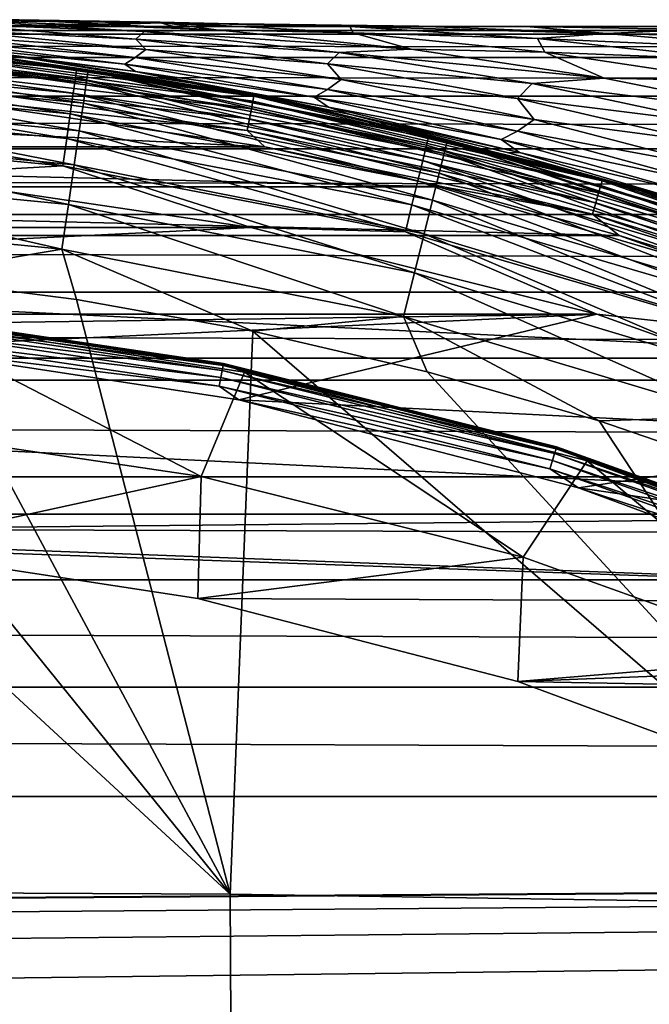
# Model space of a CAD drawing. Header units: millimetres. Extents: x -105 to 105, y -92 to 30.
# Tile 210 of 247: x 2.92 to 6.76, y 10.78 to 16.79. Entities that reach past the tile are written whole.
import ezdxf

# ---------------------------------------------------------------- set-up
doc = ezdxf.new("R2010")
doc.units = ezdxf.units.MM
doc.header["$LTSCALE"] = 59.53398
for name, color, linetype in [('1', 7, 'CONTINUOUS'), ('148', 7, 'CONTINUOUS'), ('27', 7, 'CONTINUOUS'), ('28', 7, 'CONTINUOUS'), ('3', 7, 'CONTINUOUS'), ('30', 7, 'CONTINUOUS'), ('55', 7, 'CONTINUOUS'), ('56', 7, 'CONTINUOUS'), ('65', 7, 'CONTINUOUS'), ('66', 7, 'CONTINUOUS'), ('68', 7, 'CONTINUOUS'), ('69', 7, 'CONTINUOUS'), ('71', 7, 'CONTINUOUS'), ('88', 7, 'CONTINUOUS'), ('93', 7, 'CONTINUOUS')]:
    doc.layers.add(name, color=color, linetype=linetype)

msp = doc.modelspace()

# ---------------------------------------------------------------- linework, layer by layer
at = {"layer": '1', "color": 7, "linetype": 'CONTINUOUS'}
for points in [[(2.024, 14.3003, 47.9938), (4.0286, 14.003, 47.9938), (2.1576, 14.9676, 46.9009), (2.024, 14.3003, 47.9938)], [(2.1576, 14.9676, 46.9009), (4.0286, 14.003, 47.9938), (4.2931, 14.6405, 46.9009), (2.1576, 14.9676, 46.9009)], [(4.0286, 14.003, 47.9938), (5.9943, 13.5106, 47.9938), (4.2931, 14.6405, 46.9009), (4.0286, 14.003, 47.9938)], [(4.2931, 14.6405, 46.9009), (5.9943, 13.5106, 47.9938), (6.3845, 14.099, 46.9009), (4.2931, 14.6405, 46.9009)], [(4.0286, 14.003, 47.9938), (2.024, 14.3003, 47.9938), (2.0149, 13.5644, 49.05), (4.0286, 14.003, 47.9938)], [(5.9943, 13.5106, 47.9938), (7.9023, 12.8279, 47.9938), (6.3845, 14.099, 46.9009), (5.9943, 13.5106, 47.9938)], [(6.3845, 14.099, 46.9009), (7.9023, 12.8279, 47.9938), (8.4104, 13.3486, 46.9009), (6.3845, 14.099, 46.9009)], [(4.0092, 13.2589, 49.05), (4.0286, 14.003, 47.9938), (2.0149, 13.5644, 49.05), (4.0092, 13.2589, 49.05)], [(5.9943, 13.5106, 47.9938), (4.0286, 14.003, 47.9938), (4.0092, 13.2589, 49.05), (5.9943, 13.5106, 47.9938)], [(5.9623, 12.7531, 49.05), (5.9943, 13.5106, 47.9938), (4.0092, 13.2589, 49.05), (5.9623, 12.7531, 49.05)], [(7.9023, 12.8279, 47.9938), (5.9943, 13.5106, 47.9938), (5.9623, 12.7531, 49.05), (7.9023, 12.8279, 47.9938)], [(7.8542, 12.0524, 49.05), (7.9023, 12.8279, 47.9938), (5.9623, 12.7531, 49.05), (7.8542, 12.0524, 49.05)]]:
    msp.add_3dface(points, dxfattribs=at)
at = {"layer": '148', "color": 7, "linetype": 'CONTINUOUS'}
msp.add_3dface([(48.0078, 16.75), (6.0158, 16.75), (7.0338, 16.7304, 0.8097), (48.0078, 16.75)], dxfattribs=at)
at = {"layer": '27', "color": 7, "linetype": 'CONTINUOUS'}
for points in [[(1.1165, 16.6974, 66.7392), (1.1128, 16.6213, 67.042), (3.3279, 16.4053, 67.042), (1.1165, 16.6974, 66.7392)], [(3.339, 16.4806, 66.7392), (2.1633, 16.648, 66.4284), (1.1165, 16.6974, 66.7392), (3.339, 16.4806, 66.7392)], [(3.339, 16.4806, 66.7392), (1.1165, 16.6974, 66.7392), (3.3279, 16.4053, 67.042), (3.339, 16.4806, 66.7392)], [(4.3075, 16.343, 66.4284), (2.1633, 16.648, 66.4284), (3.339, 16.4806, 66.7392), (4.3075, 16.343, 66.4284)], [(1.1067, 16.4968, 67.3282), (3.3097, 16.2819, 67.3282), (1.1128, 16.6213, 67.042), (1.1067, 16.4968, 67.3282)], [(1.1128, 16.6213, 67.042), (3.3097, 16.2819, 67.3282), (3.3279, 16.4053, 67.042), (1.1128, 16.6213, 67.042)], [(1.0984, 16.327, 67.5901), (3.285, 16.1138, 67.5901), (1.1067, 16.4968, 67.3282), (1.0984, 16.327, 67.5901)], [(1.1067, 16.4968, 67.3282), (3.285, 16.1138, 67.5901), (3.3097, 16.2819, 67.3282), (1.1067, 16.4968, 67.3282)], [(3.339, 16.4806, 66.7392), (3.3279, 16.4053, 67.042), (5.5115, 15.9752, 67.042), (3.339, 16.4806, 66.7392)], [(5.5299, 16.0491, 66.7392), (4.3075, 16.343, 66.4284), (3.339, 16.4806, 66.7392), (5.5299, 16.0491, 66.7392)], [(5.5299, 16.0491, 66.7392), (3.339, 16.4806, 66.7392), (5.5115, 15.9752, 67.042), (5.5299, 16.0491, 66.7392)], [(3.3097, 16.2819, 67.3282), (5.4815, 15.8541, 67.3282), (3.3279, 16.4053, 67.042), (3.3097, 16.2819, 67.3282)], [(3.3279, 16.4053, 67.042), (5.4815, 15.8541, 67.3282), (5.5115, 15.9752, 67.042), (3.3279, 16.4053, 67.042)], [(6.4134, 15.8377, 66.4284), (4.3075, 16.343, 66.4284), (5.5299, 16.0491, 66.7392), (6.4134, 15.8377, 66.4284)], [(1.0882, 16.1168, 67.8206), (3.2544, 15.9055, 67.8206), (1.0984, 16.327, 67.5901), (1.0882, 16.1168, 67.8206)], [(1.0984, 16.327, 67.5901), (3.2544, 15.9055, 67.8206), (3.285, 16.1138, 67.5901), (1.0984, 16.327, 67.5901)], [(3.285, 16.1138, 67.5901), (5.4405, 15.6892, 67.5901), (3.3097, 16.2819, 67.3282), (3.285, 16.1138, 67.5901)], [(3.3097, 16.2819, 67.3282), (5.4405, 15.6892, 67.5901), (5.4815, 15.8541, 67.3282), (3.3097, 16.2819, 67.3282)], [(1.0762, 15.8717, 68.0136), (3.2187, 15.6627, 68.0136), (1.0882, 16.1168, 67.8206), (1.0762, 15.8717, 68.0136)], [(1.0882, 16.1168, 67.8206), (3.2187, 15.6627, 68.0136), (3.2544, 15.9055, 67.8206), (1.0882, 16.1168, 67.8206)], [(3.2544, 15.9055, 67.8206), (5.3898, 15.4849, 67.8206), (3.285, 16.1138, 67.5901), (3.2544, 15.9055, 67.8206)], [(3.285, 16.1138, 67.5901), (5.3898, 15.4849, 67.8206), (5.4405, 15.6892, 67.5901), (3.285, 16.1138, 67.5901)], [(5.5299, 16.0491, 66.7392), (5.5115, 15.9752, 67.042), (7.6431, 15.3351, 67.042), (5.5299, 16.0491, 66.7392)], [(7.6686, 15.4069, 66.7392), (6.4134, 15.8377, 66.4284), (5.5299, 16.0491, 66.7392), (7.6686, 15.4069, 66.7392)], [(7.6686, 15.4069, 66.7392), (5.5299, 16.0491, 66.7392), (7.6431, 15.3351, 67.042), (7.6686, 15.4069, 66.7392)], [(5.4815, 15.8541, 67.3282), (7.6015, 15.2176, 67.3282), (5.5115, 15.9752, 67.042), (5.4815, 15.8541, 67.3282)], [(5.5115, 15.9752, 67.042), (7.6015, 15.2176, 67.3282), (7.6431, 15.3351, 67.042), (5.5115, 15.9752, 67.042)], [(1.063, 15.5983, 68.1638), (3.1789, 15.3919, 68.1638), (1.0762, 15.8717, 68.0136), (1.063, 15.5983, 68.1638)], [(1.0762, 15.8717, 68.0136), (3.1789, 15.3919, 68.1638), (3.2187, 15.6627, 68.0136), (1.0762, 15.8717, 68.0136)], [(3.2187, 15.6627, 68.0136), (5.3308, 15.2467, 68.0136), (3.2544, 15.9055, 67.8206), (3.2187, 15.6627, 68.0136)], [(3.2544, 15.9055, 67.8206), (5.3308, 15.2467, 68.0136), (5.3898, 15.4849, 67.8206), (3.2544, 15.9055, 67.8206)], [(5.4405, 15.6892, 67.5901), (7.5447, 15.0574, 67.5901), (5.4815, 15.8541, 67.3282), (5.4405, 15.6892, 67.5901)], [(5.4815, 15.8541, 67.3282), (7.5447, 15.0574, 67.5901), (7.6015, 15.2176, 67.3282), (5.4815, 15.8541, 67.3282)], [(8.4624, 15.1366, 66.4284), (6.4134, 15.8377, 66.4284), (7.6686, 15.4069, 66.7392), (8.4624, 15.1366, 66.4284)], [(5.3898, 15.4849, 67.8206), (7.4744, 14.859, 67.8206), (5.4405, 15.6892, 67.5901), (5.3898, 15.4849, 67.8206)], [(5.4405, 15.6892, 67.5901), (7.4744, 14.859, 67.8206), (7.5447, 15.0574, 67.5901), (5.4405, 15.6892, 67.5901)], [(3.1789, 15.3919, 68.1638), (5.2649, 14.981, 68.1638), (3.2187, 15.6627, 68.0136), (3.1789, 15.3919, 68.1638)], [(3.2187, 15.6627, 68.0136), (5.2649, 14.981, 68.1638), (5.3308, 15.2467, 68.0136), (3.2187, 15.6627, 68.0136)], [(1.063, 15.5983, 68.1638), (2.1813, 15.2211, 68.2663), (3.1789, 15.3919, 68.1638), (1.063, 15.5983, 68.1638)], [(5.3308, 15.2467, 68.0136), (7.3925, 14.6277, 68.0136), (5.3898, 15.4849, 67.8206), (5.3308, 15.2467, 68.0136)], [(5.3898, 15.4849, 67.8206), (7.3925, 14.6277, 68.0136), (7.4744, 14.859, 67.8206), (5.3898, 15.4849, 67.8206)], [(2.1813, 15.2211, 68.2663), (3.267, 15.0829, 68.2663), (3.1789, 15.3919, 68.1638), (2.1813, 15.2211, 68.2663)], [(3.267, 15.0829, 68.2663), (4.3442, 14.8899, 68.2663), (3.1789, 15.3919, 68.1638), (3.267, 15.0829, 68.2663)], [(3.1789, 15.3919, 68.1638), (4.3442, 14.8899, 68.2663), (5.2649, 14.981, 68.1638), (3.1789, 15.3919, 68.1638)], [(5.2649, 14.981, 68.1638), (7.3011, 14.3696, 68.1638), (5.3308, 15.2467, 68.0136), (5.2649, 14.981, 68.1638)], [(5.3308, 15.2467, 68.0136), (7.3011, 14.3696, 68.1638), (7.3925, 14.6277, 68.0136), (5.3308, 15.2467, 68.0136)], [(4.3442, 14.8899, 68.2663), (5.4087, 14.6429, 68.2663), (5.2649, 14.981, 68.1638), (4.3442, 14.8899, 68.2663)], [(5.4087, 14.6429, 68.2663), (6.4579, 14.3428, 68.2663), (5.2649, 14.981, 68.1638), (5.4087, 14.6429, 68.2663)], [(5.2649, 14.981, 68.1638), (6.4579, 14.3428, 68.2663), (7.3011, 14.3696, 68.1638), (5.2649, 14.981, 68.1638)], [(6.4579, 14.3428, 68.2663), (7.4898, 13.9903, 68.2664), (7.3011, 14.3696, 68.1638), (6.4579, 14.3428, 68.2663)]]:
    msp.add_3dface(points, dxfattribs=at)
at = {"layer": '28', "color": 7, "linetype": 'CONTINUOUS'}
for points in [[(1.0913, 15.304, 68.2663), (0, 15.3317, 68.2663), (4.2059, 11.4542, 69.0796), (1.0913, 15.304, 68.2663)], [(0, 15.3317, 68.2663), (0, 11.4758, 69.1813), (4.2059, 11.4542, 69.0796), (0, 15.3317, 68.2663)], [(2.1813, 15.2211, 68.2663), (1.0913, 15.304, 68.2663), (4.2059, 11.4542, 69.0796), (2.1813, 15.2211, 68.2663)], [(3.267, 15.0829, 68.2663), (2.1813, 15.2211, 68.2663), (4.2059, 11.4542, 69.0796), (3.267, 15.0829, 68.2663)], [(4.3442, 14.8899, 68.2663), (3.267, 15.0829, 68.2663), (4.2059, 11.4542, 69.0796), (4.3442, 14.8899, 68.2663)], [(4.3442, 14.8899, 68.2663), (4.2059, 11.4542, 69.0796), (8.4015, 11.3893, 68.7749), (4.3442, 14.8899, 68.2663)], [(5.4087, 14.6429, 68.2663), (4.3442, 14.8899, 68.2663), (8.4015, 11.3893, 68.7749), (5.4087, 14.6429, 68.2663)], [(6.4579, 14.3428, 68.2663), (5.4087, 14.6429, 68.2663), (8.4015, 11.3893, 68.7749), (6.4579, 14.3428, 68.2663)], [(7.4898, 13.9903, 68.2664), (6.4579, 14.3428, 68.2663), (8.4015, 11.3893, 68.7749), (7.4898, 13.9903, 68.2664)], [(0, 7.5604, 69.9193), (4.2258, 7.5434, 69.8157), (0, 11.4758, 69.1813), (0, 7.5604, 69.9193)], [(0, 11.4758, 69.1813), (4.2258, 7.5434, 69.8157), (4.2059, 11.4542, 69.0796), (0, 11.4758, 69.1813)], [(4.2059, 11.4542, 69.0796), (4.2258, 7.5434, 69.8157), (8.4015, 11.3893, 68.7749), (4.2059, 11.4542, 69.0796)], [(4.2258, 7.5434, 69.8157), (8.4412, 7.4924, 69.5054), (8.4015, 11.3893, 68.7749), (4.2258, 7.5434, 69.8157)]]:
    msp.add_3dface(points, dxfattribs=at)
at = {"layer": '3', "color": 7, "linetype": 'CONTINUOUS'}
for points in [[(4.1634, 14.6806, 46.7274), (2.0888, 14.9583, 46.6755), (2.0918, 14.9879, 46.7274), (4.1634, 14.6806, 46.7274)], [(4.1659, 14.6935, 46.7857), (2.0918, 14.9879, 46.7274), (2.093, 15.001, 46.7857), (4.1659, 14.6935, 46.7857)], [(4.1634, 14.6806, 46.7274), (2.0918, 14.9879, 46.7274), (4.1659, 14.6935, 46.7857), (4.1634, 14.6806, 46.7274)], [(4.165, 14.6889, 46.8454), (2.093, 15.001, 46.7857), (2.0926, 14.9963, 46.8454), (4.165, 14.6889, 46.8454)], [(2.1576, 14.9676, 46.9009), (4.165, 14.6889, 46.8454), (2.0926, 14.9963, 46.8454), (2.1576, 14.9676, 46.9009)], [(4.1659, 14.6935, 46.7857), (2.093, 15.001, 46.7857), (4.165, 14.6889, 46.8454), (4.1659, 14.6935, 46.7857)], [(2.1576, 14.9676, 46.9009), (4.2931, 14.6405, 46.9009), (4.165, 14.6889, 46.8454), (2.1576, 14.9676, 46.9009)], [(4.149, 14.6084, 46.6348), (2.0793, 14.861, 46.6088), (2.0845, 14.9146, 46.6348), (4.149, 14.6084, 46.6348)], [(4.1575, 14.6514, 46.6755), (2.0845, 14.9146, 46.6348), (2.0888, 14.9583, 46.6755), (4.1575, 14.6514, 46.6755)], [(4.149, 14.6084, 46.6348), (2.0845, 14.9146, 46.6348), (4.1575, 14.6514, 46.6755), (4.149, 14.6084, 46.6348)], [(4.1575, 14.6514, 46.6755), (2.0888, 14.9583, 46.6755), (4.1634, 14.6806, 46.7274), (4.1575, 14.6514, 46.6755)], [(4.1385, 14.5555, 46.6088), (2.1402, 14.7958, 46.6), (2.0793, 14.861, 46.6088), (4.1385, 14.5555, 46.6088)], [(4.1385, 14.5555, 46.6088), (2.0793, 14.861, 46.6088), (4.149, 14.6084, 46.6348), (4.1385, 14.5555, 46.6088)], [(4.2583, 14.4713, 46.6), (2.1402, 14.7958, 46.6), (4.1385, 14.5555, 46.6088), (4.2583, 14.4713, 46.6)], [(6.1949, 14.1718, 46.7274), (4.1575, 14.6514, 46.6755), (4.1634, 14.6806, 46.7274), (6.1949, 14.1718, 46.7274)], [(6.1987, 14.1843, 46.7857), (4.1634, 14.6806, 46.7274), (4.1659, 14.6935, 46.7857), (6.1987, 14.1843, 46.7857)], [(6.1949, 14.1718, 46.7274), (4.1634, 14.6806, 46.7274), (6.1987, 14.1843, 46.7857), (6.1949, 14.1718, 46.7274)], [(6.1973, 14.1798, 46.8454), (4.1659, 14.6935, 46.7857), (4.165, 14.6889, 46.8454), (6.1973, 14.1798, 46.8454)], [(4.2931, 14.6405, 46.9009), (6.1973, 14.1798, 46.8454), (4.165, 14.6889, 46.8454), (4.2931, 14.6405, 46.9009)], [(6.1987, 14.1843, 46.7857), (4.1659, 14.6935, 46.7857), (6.1973, 14.1798, 46.8454), (6.1987, 14.1843, 46.7857)], [(6.1735, 14.1013, 46.6348), (4.1385, 14.5555, 46.6088), (4.149, 14.6084, 46.6348), (6.1735, 14.1013, 46.6348)], [(6.1862, 14.1432, 46.6755), (4.149, 14.6084, 46.6348), (4.1575, 14.6514, 46.6755), (6.1862, 14.1432, 46.6755)], [(6.1735, 14.1013, 46.6348), (4.149, 14.6084, 46.6348), (6.1862, 14.1432, 46.6755), (6.1735, 14.1013, 46.6348)], [(6.1862, 14.1432, 46.6755), (4.1575, 14.6514, 46.6755), (6.1949, 14.1718, 46.7274), (6.1862, 14.1432, 46.6755)], [(4.2931, 14.6405, 46.9009), (6.3845, 14.099, 46.9009), (6.1973, 14.1798, 46.8454), (4.2931, 14.6405, 46.9009)], [(6.1579, 14.0497, 46.6088), (4.2583, 14.4713, 46.6), (4.1385, 14.5555, 46.6088), (6.1579, 14.0497, 46.6088)], [(6.1579, 14.0497, 46.6088), (4.1385, 14.5555, 46.6088), (6.1735, 14.1013, 46.6348), (6.1579, 14.0497, 46.6088)], [(6.3328, 13.9342, 46.6), (4.2583, 14.4713, 46.6), (6.1579, 14.0497, 46.6088), (6.3328, 13.9342, 46.6)], [(8.1718, 13.4784, 46.7857), (6.1949, 14.1718, 46.7274), (6.1987, 14.1843, 46.7857), (8.1718, 13.4784, 46.7857)], [(8.17, 13.474, 46.8454), (6.1987, 14.1843, 46.7857), (6.1973, 14.1798, 46.8454), (8.17, 13.474, 46.8454)], [(6.3845, 14.099, 46.9009), (8.17, 13.474, 46.8454), (6.1973, 14.1798, 46.8454), (6.3845, 14.099, 46.9009)], [(8.1718, 13.4784, 46.7857), (6.1987, 14.1843, 46.7857), (8.17, 13.474, 46.8454), (8.1718, 13.4784, 46.7857)], [(8.1553, 13.4387, 46.6755), (6.1735, 14.1013, 46.6348), (6.1862, 14.1432, 46.6755), (8.1553, 13.4387, 46.6755)], [(8.1667, 13.4662, 46.7274), (6.1862, 14.1432, 46.6755), (6.1949, 14.1718, 46.7274), (8.1667, 13.4662, 46.7274)], [(8.1553, 13.4387, 46.6755), (6.1862, 14.1432, 46.6755), (8.1667, 13.4662, 46.7274), (8.1553, 13.4387, 46.6755)], [(8.1667, 13.4662, 46.7274), (6.1949, 14.1718, 46.7274), (8.1718, 13.4784, 46.7857), (8.1667, 13.4662, 46.7274)], [(8.1386, 13.3982, 46.6348), (6.1579, 14.0497, 46.6088), (6.1735, 14.1013, 46.6348), (8.1386, 13.3982, 46.6348)], [(8.1386, 13.3982, 46.6348), (6.1735, 14.1013, 46.6348), (8.1553, 13.4387, 46.6755), (8.1386, 13.3982, 46.6348)], [(6.3845, 14.099, 46.9009), (8.4104, 13.3486, 46.9009), (8.17, 13.474, 46.8454), (6.3845, 14.099, 46.9009)], [(8.1179, 13.3484, 46.6088), (6.3328, 13.9342, 46.6), (6.1579, 14.0497, 46.6088), (8.1179, 13.3484, 46.6088)], [(8.1179, 13.3484, 46.6088), (6.1579, 14.0497, 46.6088), (8.1386, 13.3982, 46.6348), (8.1179, 13.3484, 46.6088)], [(8.3423, 13.19, 46.6), (6.3328, 13.9342, 46.6), (8.1179, 13.3484, 46.6088), (8.3423, 13.19, 46.6)]]:
    msp.add_3dface(points, dxfattribs=at)
at = {"layer": '30', "color": 7, "linetype": 'CONTINUOUS'}
for points in [[(2.1633, 16.648, 66.4284), (4.3075, 16.343, 66.4284), (2.2544, 16.6392, 49.35), (2.1633, 16.648, 66.4284)], [(2.2544, 16.6392, 49.35), (4.3075, 16.343, 66.4284), (4.4871, 16.3081, 49.35), (2.2544, 16.6392, 49.35)], [(4.3075, 16.343, 66.4284), (6.4134, 15.8377, 66.4284), (4.4871, 16.3081, 49.35), (4.3075, 16.343, 66.4284)], [(4.4871, 16.3081, 49.35), (6.4134, 15.8377, 66.4284), (6.6765, 15.7596, 49.35), (4.4871, 16.3081, 49.35)], [(6.4134, 15.8377, 66.4284), (8.4624, 15.1366, 66.4284), (6.6765, 15.7596, 49.35), (6.4134, 15.8377, 66.4284)], [(6.6765, 15.7596, 49.35), (8.4624, 15.1366, 66.4284), (8.8017, 14.9992, 49.35), (6.6765, 15.7596, 49.35)]]:
    msp.add_3dface(points, dxfattribs=at)
at = {"layer": '55', "color": 7, "linetype": 'CONTINUOUS'}
for points in [[(-2.2144, 16.3417, 49.05), (4.4172, 16.0161, 49.05), (-4.4172, 16.0161, 49.05), (-2.2144, 16.3417, 49.05)], [(2.2144, 16.3417, 49.05), (4.4172, 16.0161, 49.05), (-2.2144, 16.3417, 49.05), (2.2144, 16.3417, 49.05)], [(-4.4172, 16.0161, 49.05), (5.5054, 15.7723, 49.05), (-5.5054, 15.7723, 49.05), (-4.4172, 16.0161, 49.05)], [(4.4172, 16.0161, 49.05), (5.5054, 15.7723, 49.05), (-4.4172, 16.0161, 49.05), (4.4172, 16.0161, 49.05)], [(-5.5054, 15.7723, 49.05), (6.5803, 15.4753, 49.05), (-6.5803, 15.4753, 49.05), (-5.5054, 15.7723, 49.05)], [(5.5054, 15.7723, 49.05), (6.5803, 15.4753, 49.05), (-5.5054, 15.7723, 49.05), (5.5054, 15.7723, 49.05)], [(-6.5803, 15.4753, 49.05), (8.6783, 14.7256, 49.05), (-8.6783, 14.7256, 49.05), (-6.5803, 15.4753, 49.05)], [(6.5803, 15.4753, 49.05), (8.6783, 14.7256, 49.05), (-6.5803, 15.4753, 49.05), (6.5803, 15.4753, 49.05)], [(-8.6783, 14.7256, 49.05), (10.6928, 13.7738, 49.05), (-10.6928, 13.7738, 49.05), (-8.6783, 14.7256, 49.05)], [(8.6783, 14.7256, 49.05), (10.6928, 13.7738, 49.05), (-8.6783, 14.7256, 49.05), (8.6783, 14.7256, 49.05)], [(10.6928, 13.7738, 49.05), (0, 13.6665, 49.05), (-10.6928, 13.7738, 49.05), (10.6928, 13.7738, 49.05)], [(11.6629, 13.2247, 49.05), (0, 13.6665, 49.05), (10.6928, 13.7738, 49.05), (11.6629, 13.2247, 49.05)], [(2.0149, 13.5644, 49.05), (0, 13.6665, 49.05), (11.6629, 13.2247, 49.05), (2.0149, 13.5644, 49.05)], [(4.0092, 13.2589, 49.05), (2.0149, 13.5644, 49.05), (11.6629, 13.2247, 49.05), (4.0092, 13.2589, 49.05)], [(5.9623, 12.7531, 49.05), (4.0092, 13.2589, 49.05), (11.6629, 13.2247, 49.05), (5.9623, 12.7531, 49.05)], [(12.6049, 12.6287, 49.05), (5.9623, 12.7531, 49.05), (11.6629, 13.2247, 49.05), (12.6049, 12.6287, 49.05)], [(7.8542, 12.0524, 49.05), (5.9623, 12.7531, 49.05), (12.6049, 12.6287, 49.05), (7.8542, 12.0524, 49.05)]]:
    msp.add_3dface(points, dxfattribs=at)
at = {"layer": '56', "color": 7, "linetype": 'CONTINUOUS'}
for points in [[(4.3452, 16.2949, 49.1999), (2.1779, 16.5583, 49.1378), (2.1825, 16.6058, 49.1999), (4.3452, 16.2949, 49.1999)], [(4.3508, 16.3243, 49.2724), (2.1825, 16.6058, 49.1999), (2.1853, 16.6357, 49.2724), (4.3508, 16.3243, 49.2724)], [(4.3452, 16.2949, 49.1999), (2.1825, 16.6058, 49.1999), (4.3508, 16.3243, 49.2724), (4.3452, 16.2949, 49.1999)], [(2.2544, 16.6392, 49.35), (4.3508, 16.3243, 49.2724), (2.1853, 16.6357, 49.2724), (2.2544, 16.6392, 49.35)], [(2.2544, 16.6392, 49.35), (4.4871, 16.3081, 49.35), (4.3508, 16.3243, 49.2724), (2.2544, 16.6392, 49.35)], [(4.3361, 16.248, 49.1378), (2.172, 16.4963, 49.0901), (2.1779, 16.5583, 49.1378), (4.3361, 16.248, 49.1378)], [(4.3361, 16.248, 49.1378), (2.1779, 16.5583, 49.1378), (4.3452, 16.2949, 49.1999), (4.3361, 16.248, 49.1378)], [(4.3244, 16.1869, 49.0901), (2.1651, 16.4242, 49.0601), (2.172, 16.4963, 49.0901), (4.3244, 16.1869, 49.0901)], [(4.3244, 16.1869, 49.0901), (2.172, 16.4963, 49.0901), (4.3361, 16.248, 49.1378), (4.3244, 16.1869, 49.0901)], [(4.3106, 16.1157, 49.0601), (2.2144, 16.3417, 49.05), (2.1651, 16.4242, 49.0601), (4.3106, 16.1157, 49.0601)], [(4.3106, 16.1157, 49.0601), (2.1651, 16.4242, 49.0601), (4.3244, 16.1869, 49.0901), (4.3106, 16.1157, 49.0601)], [(4.4172, 16.0161, 49.05), (2.2144, 16.3417, 49.05), (4.3106, 16.1157, 49.0601), (4.4172, 16.0161, 49.05)], [(6.4685, 15.7797, 49.1999), (4.3361, 16.248, 49.1378), (4.3452, 16.2949, 49.1999), (6.4685, 15.7797, 49.1999)], [(6.477, 15.8085, 49.2724), (4.3452, 16.2949, 49.1999), (4.3508, 16.3243, 49.2724), (6.477, 15.8085, 49.2724)], [(6.4685, 15.7797, 49.1999), (4.3452, 16.2949, 49.1999), (6.477, 15.8085, 49.2724), (6.4685, 15.7797, 49.1999)], [(4.4871, 16.3081, 49.35), (6.477, 15.8085, 49.2724), (4.3508, 16.3243, 49.2724), (4.4871, 16.3081, 49.35)], [(4.4871, 16.3081, 49.35), (6.6765, 15.7596, 49.35), (6.477, 15.8085, 49.2724), (4.4871, 16.3081, 49.35)], [(6.4551, 15.7339, 49.1378), (4.3244, 16.1869, 49.0901), (4.3361, 16.248, 49.1378), (6.4551, 15.7339, 49.1378)], [(6.4551, 15.7339, 49.1378), (4.3361, 16.248, 49.1378), (6.4685, 15.7797, 49.1999), (6.4551, 15.7339, 49.1378)], [(6.4375, 15.6742, 49.0901), (4.3106, 16.1157, 49.0601), (4.3244, 16.1869, 49.0901), (6.4375, 15.6742, 49.0901)], [(6.4375, 15.6742, 49.0901), (4.3244, 16.1869, 49.0901), (6.4551, 15.7339, 49.1378), (6.4375, 15.6742, 49.0901)], [(6.4171, 15.6047, 49.0601), (4.4172, 16.0161, 49.05), (4.3106, 16.1157, 49.0601), (6.4171, 15.6047, 49.0601)], [(6.4171, 15.6047, 49.0601), (4.3106, 16.1157, 49.0601), (6.4375, 15.6742, 49.0901), (6.4171, 15.6047, 49.0601)], [(5.5054, 15.7723, 49.05), (4.4172, 16.0161, 49.05), (6.4171, 15.6047, 49.0601), (5.5054, 15.7723, 49.05)], [(8.5444, 15.093, 49.2724), (6.4685, 15.7797, 49.1999), (6.477, 15.8085, 49.2724), (8.5444, 15.093, 49.2724)], [(6.6765, 15.7596, 49.35), (8.5444, 15.093, 49.2724), (6.477, 15.8085, 49.2724), (6.6765, 15.7596, 49.35)], [(6.5803, 15.4753, 49.05), (5.5054, 15.7723, 49.05), (6.4171, 15.6047, 49.0601), (6.5803, 15.4753, 49.05)], [(8.5333, 15.0651, 49.1999), (6.4551, 15.7339, 49.1378), (6.4685, 15.7797, 49.1999), (8.5333, 15.0651, 49.1999)], [(8.5333, 15.0651, 49.1999), (6.4685, 15.7797, 49.1999), (8.5444, 15.093, 49.2724), (8.5333, 15.0651, 49.1999)], [(6.6765, 15.7596, 49.35), (8.8017, 14.9992, 49.35), (8.5444, 15.093, 49.2724), (6.6765, 15.7596, 49.35)], [(8.5155, 15.0208, 49.1378), (6.4375, 15.6742, 49.0901), (6.4551, 15.7339, 49.1378), (8.5155, 15.0208, 49.1378)], [(8.5155, 15.0208, 49.1378), (6.4551, 15.7339, 49.1378), (8.5333, 15.0651, 49.1999), (8.5155, 15.0208, 49.1378)], [(8.4924, 14.963, 49.0901), (6.4171, 15.6047, 49.0601), (6.4375, 15.6742, 49.0901), (8.4924, 14.963, 49.0901)], [(8.4924, 14.963, 49.0901), (6.4375, 15.6742, 49.0901), (8.5155, 15.0208, 49.1378), (8.4924, 14.963, 49.0901)], [(8.4655, 14.8958, 49.0601), (6.5803, 15.4753, 49.05), (6.4171, 15.6047, 49.0601), (8.4655, 14.8958, 49.0601)], [(8.4655, 14.8958, 49.0601), (6.4171, 15.6047, 49.0601), (8.4924, 14.963, 49.0901), (8.4655, 14.8958, 49.0601)], [(8.6783, 14.7256, 49.05), (6.5803, 15.4753, 49.05), (8.4655, 14.8958, 49.0601), (8.6783, 14.7256, 49.05)]]:
    msp.add_3dface(points, dxfattribs=at)
at = {"layer": '65', "color": 7, "linetype": 'CONTINUOUS'}
for points in [[(-90, 12.05, -18.25), (90, 12.05, -18.25), (-75.6338, 10.8816, -18.25), (-90, 12.05, -18.25)], [(-75.6338, 10.8816, -18.25), (90, 12.05, -18.25), (-74.3662, 10.8816, -18.25), (-75.6338, 10.8816, -18.25)], [(-74.3662, 10.8816, -18.25), (90, 12.05, -18.25), (-73.1072, 10.7344, -18.25), (-74.3662, 10.8816, -18.25)], [(-73.1072, 10.7344, -18.25), (90, 12.05, -18.25), (-71.8738, 10.4421, -18.25), (-73.1072, 10.7344, -18.25)], [(-71.8738, 10.4421, -18.25), (90, 12.05, -18.25), (-70.6827, 10.0086, -18.25), (-71.8738, 10.4421, -18.25)], [(-70.6827, 10.0086, -18.25), (90, 12.05, -18.25), (-69.55, 9.4397, -18.25), (-70.6827, 10.0086, -18.25)], [(-69.55, 9.4397, -18.25), (90, 12.05, -18.25), (-68.491, 8.7431, -18.25), (-69.55, 9.4397, -18.25)], [(-68.491, 8.7431, -18.25), (90, 12.05, -18.25), (-67.52, 7.9284, -18.25), (-68.491, 8.7431, -18.25)], [(-67.52, 7.9284, -18.25), (90, 12.05, -18.25), (-66.6501, 7.0064, -18.25), (-67.52, 7.9284, -18.25)], [(-66.6501, 7.0064, -18.25), (90, 12.05, -18.25), (-65.8932, 5.9896, -18.25), (-66.6501, 7.0064, -18.25)], [(-65.8932, 5.9896, -18.25), (90, 12.05, -18.25), (-65.2594, 4.8919, -18.25), (-65.8932, 5.9896, -18.25)], [(-65.2594, 4.8919, -18.25), (90, 12.05, -18.25), (-64.7574, 3.728, -18.25), (-65.2594, 4.8919, -18.25)], [(-64.7574, 3.728, -18.25), (90, 12.05, -18.25), (-64.3938, 2.5137, -18.25), (-64.7574, 3.728, -18.25)], [(-64.3938, 2.5137, -18.25), (90, 12.05, -18.25), (-64.1737, 1.2654, -18.25), (-64.3938, 2.5137, -18.25)], [(-64.1737, 1.2654, -18.25), (90, 12.05, -18.25), (74.3662, 10.8816, -18.25), (-64.1737, 1.2654, -18.25)], [(-64.1, 0, -18.25), (-64.1737, 1.2654, -18.25), (74.3662, 10.8816, -18.25), (-64.1, 0, -18.25)], [(73.1072, 10.7344, -18.25), (-64.1, 0, -18.25), (74.3662, 10.8816, -18.25), (73.1072, 10.7344, -18.25)]]:
    msp.add_3dface(points, dxfattribs=at)
at = {"layer": '66', "color": 7, "linetype": 'CONTINUOUS'}
for points in [[(90, 16.75, -13.55), (-90, 16.75, -13.55), (90, 16.75), (90, 16.75, -13.55)], [(90, 16.75), (-90, 16.75, -13.55), (48.0078, 16.75), (90, 16.75)], [(48.0078, 16.75), (-90, 16.75, -13.55), (3.8592, 16.75, -0.4904), (48.0078, 16.75)], [(3.8592, 16.75, -0.4904), (-90, 16.75, -13.55), (3.0951, 16.75, -0.5927), (3.8592, 16.75, -0.4904)], [(3.0951, 16.75, -0.5927), (-90, 16.75, -13.55), (2.6112, 16.75, -0.635), (3.0951, 16.75, -0.5927)], [(4.184, 16.75, -0.435), (48.0078, 16.75), (3.8592, 16.75, -0.4904), (4.184, 16.75, -0.435)], [(4.8132, 16.75, -0.3059), (48.0078, 16.75), (4.184, 16.75, -0.435), (4.8132, 16.75, -0.3059)], [(6.0158, 16.75), (48.0078, 16.75), (4.8132, 16.75, -0.3059), (6.0158, 16.75)]]:
    msp.add_3dface(points, dxfattribs=at)
at = {"layer": '68', "color": 7, "linetype": 'CONTINUOUS'}
for points in [[(1.9764, 16.6649, 7.6062), (2.2544, 16.6392, 45.8), (2.9718, 16.5572, 8.4218), (1.9764, 16.6649, 7.6062)], [(2.2544, 16.6392, 45.8), (4.4871, 16.3081, 45.8), (2.9718, 16.5572, 8.4218), (2.2544, 16.6392, 45.8)], [(2.9718, 16.5572, 8.4218), (4.4871, 16.3081, 45.8), (3.9618, 16.4062, 9.2378), (2.9718, 16.5572, 8.4218)], [(3.9618, 16.4062, 9.2378), (4.4871, 16.3081, 45.8), (4.9412, 16.213, 10.048), (3.9618, 16.4062, 9.2378)], [(4.4871, 16.3081, 45.8), (6.6765, 15.7596, 45.8), (4.9412, 16.213, 10.048), (4.4871, 16.3081, 45.8)], [(4.9412, 16.213, 10.048), (6.6765, 15.7596, 45.8), (5.9059, 15.9788, 10.8475), (4.9412, 16.213, 10.048)], [(5.9059, 15.9788, 10.8475), (6.6765, 15.7596, 45.8), (6.8524, 15.7055, 11.6322), (5.9059, 15.9788, 10.8475)], [(6.6765, 15.7596, 45.8), (8.8017, 14.9992, 45.8), (6.8524, 15.7055, 11.6322), (6.6765, 15.7596, 45.8)]]:
    msp.add_3dface(points, dxfattribs=at)
at = {"layer": '69', "color": 7, "linetype": 'CONTINUOUS'}
for points in [[(2.1762, 15.8431, 46.6), (-4.3313, 15.5234, 46.6), (4.3313, 15.5234, 46.6), (2.1762, 15.8431, 46.6)], [(-4.3313, 15.5234, 46.6), (-6.4448, 14.9939, 46.6), (4.3313, 15.5234, 46.6), (-4.3313, 15.5234, 46.6)], [(4.3313, 15.5234, 46.6), (-6.4448, 14.9939, 46.6), (6.4448, 14.9939, 46.6), (4.3313, 15.5234, 46.6)], [(-6.4448, 14.9939, 46.6), (0, 14.9043, 46.6), (6.4448, 14.9939, 46.6), (-6.4448, 14.9939, 46.6)], [(0, 14.9043, 46.6), (2.1402, 14.7958, 46.6), (6.4448, 14.9939, 46.6), (0, 14.9043, 46.6)], [(2.1402, 14.7958, 46.6), (4.2583, 14.4713, 46.6), (6.4448, 14.9939, 46.6), (2.1402, 14.7958, 46.6)], [(6.4448, 14.9939, 46.6), (4.2583, 14.4713, 46.6), (8.4962, 14.2599, 46.6), (6.4448, 14.9939, 46.6)], [(4.2583, 14.4713, 46.6), (6.3328, 13.9342, 46.6), (8.4962, 14.2599, 46.6), (4.2583, 14.4713, 46.6)], [(8.4962, 14.2599, 46.6), (6.3328, 13.9342, 46.6), (10.4658, 13.3282, 46.6), (8.4962, 14.2599, 46.6)], [(6.3328, 13.9342, 46.6), (8.3423, 13.19, 46.6), (10.4658, 13.3282, 46.6), (6.3328, 13.9342, 46.6)]]:
    msp.add_3dface(points, dxfattribs=at)
at = {"layer": '71', "color": 7, "linetype": 'CONTINUOUS'}
for points in [[(1.0906, 16.6447, 46.1473), (3.262, 16.4374, 46.1473), (1.0934, 16.7039, 45.978), (1.0906, 16.6447, 46.1473)], [(2.2544, 16.6392, 45.8), (1.0934, 16.7039, 45.978), (3.2704, 16.496, 45.978), (2.2544, 16.6392, 45.8)], [(1.0934, 16.7039, 45.978), (3.262, 16.4374, 46.1473), (3.2704, 16.496, 45.978), (1.0934, 16.7039, 45.978)], [(1.0861, 16.5494, 46.2991), (3.2484, 16.3429, 46.2991), (1.0906, 16.6447, 46.1473), (1.0861, 16.5494, 46.2991)], [(1.0906, 16.6447, 46.1473), (3.2484, 16.3429, 46.2991), (3.262, 16.4374, 46.1473), (1.0906, 16.6447, 46.1473)], [(4.4871, 16.3081, 45.8), (2.2544, 16.6392, 45.8), (3.2704, 16.496, 45.978), (4.4871, 16.3081, 45.8)], [(1.08, 16.4227, 46.4258), (3.2303, 16.2173, 46.4258), (1.0861, 16.5494, 46.2991), (1.08, 16.4227, 46.4258)], [(1.0861, 16.5494, 46.2991), (3.2303, 16.2173, 46.4258), (3.2484, 16.3429, 46.2991), (1.0861, 16.5494, 46.2991)], [(3.262, 16.4374, 46.1473), (5.4038, 16.0246, 46.1473), (3.2704, 16.496, 45.978), (3.262, 16.4374, 46.1473)], [(4.4871, 16.3081, 45.8), (3.2704, 16.496, 45.978), (5.4177, 16.0822, 45.978), (4.4871, 16.3081, 45.8)], [(3.2704, 16.496, 45.978), (5.4038, 16.0246, 46.1473), (5.4177, 16.0822, 45.978), (3.2704, 16.496, 45.978)], [(1.0728, 16.2709, 46.5211), (3.2087, 16.067, 46.5211), (1.08, 16.4227, 46.4258), (1.0728, 16.2709, 46.5211)], [(1.08, 16.4227, 46.4258), (3.2087, 16.067, 46.5211), (3.2303, 16.2173, 46.4258), (1.08, 16.4227, 46.4258)], [(3.2484, 16.3429, 46.2991), (5.3813, 15.9318, 46.2991), (3.262, 16.4374, 46.1473), (3.2484, 16.3429, 46.2991)], [(3.262, 16.4374, 46.1473), (5.3813, 15.9318, 46.2991), (5.4038, 16.0246, 46.1473), (3.262, 16.4374, 46.1473)], [(3.2303, 16.2173, 46.4258), (5.3513, 15.8085, 46.4258), (3.2484, 16.3429, 46.2991), (3.2303, 16.2173, 46.4258)], [(3.2484, 16.3429, 46.2991), (5.3513, 15.8085, 46.4258), (5.3813, 15.9318, 46.2991), (3.2484, 16.3429, 46.2991)], [(6.6765, 15.7596, 45.8), (4.4871, 16.3081, 45.8), (5.4177, 16.0822, 45.978), (6.6765, 15.7596, 45.8)], [(1.0647, 16.1018, 46.5801), (3.1846, 15.8994, 46.5801), (1.0728, 16.2709, 46.5211), (1.0647, 16.1018, 46.5801)], [(1.0728, 16.2709, 46.5211), (3.1846, 15.8994, 46.5801), (3.2087, 16.067, 46.5211), (1.0728, 16.2709, 46.5211)], [(3.2087, 16.067, 46.5211), (5.3155, 15.6609, 46.5211), (3.2303, 16.2173, 46.4258), (3.2087, 16.067, 46.5211)], [(3.2303, 16.2173, 46.4258), (5.3155, 15.6609, 46.5211), (5.3513, 15.8085, 46.4258), (3.2303, 16.2173, 46.4258)], [(1.0647, 16.1018, 46.5801), (2.1762, 15.8431, 46.6), (3.1846, 15.8994, 46.5801), (1.0647, 16.1018, 46.5801)], [(3.1846, 15.8994, 46.5801), (5.2756, 15.4964, 46.5801), (3.2087, 16.067, 46.5211), (3.1846, 15.8994, 46.5801)], [(3.2087, 16.067, 46.5211), (5.2756, 15.4964, 46.5801), (5.3155, 15.6609, 46.5211), (3.2087, 16.067, 46.5211)], [(5.4038, 16.0246, 46.1473), (7.4966, 15.4101, 46.1473), (5.4177, 16.0822, 45.978), (5.4038, 16.0246, 46.1473)], [(6.6765, 15.7596, 45.8), (5.4177, 16.0822, 45.978), (7.516, 15.4661, 45.978), (6.6765, 15.7596, 45.8)], [(5.4177, 16.0822, 45.978), (7.4966, 15.4101, 46.1473), (7.516, 15.4661, 45.978), (5.4177, 16.0822, 45.978)], [(5.3813, 15.9318, 46.2991), (7.4654, 15.3199, 46.2991), (5.4038, 16.0246, 46.1473), (5.3813, 15.9318, 46.2991)], [(5.4038, 16.0246, 46.1473), (7.4654, 15.3199, 46.2991), (7.4966, 15.4101, 46.1473), (5.4038, 16.0246, 46.1473)], [(5.3513, 15.8085, 46.4258), (7.4239, 15.2, 46.4258), (5.3813, 15.9318, 46.2991), (5.3513, 15.8085, 46.4258)], [(5.3813, 15.9318, 46.2991), (7.4239, 15.2, 46.4258), (7.4654, 15.3199, 46.2991), (5.3813, 15.9318, 46.2991)], [(2.1762, 15.8431, 46.6), (4.3313, 15.5234, 46.6), (3.1846, 15.8994, 46.5801), (2.1762, 15.8431, 46.6)], [(3.1846, 15.8994, 46.5801), (4.3313, 15.5234, 46.6), (5.2756, 15.4964, 46.5801), (3.1846, 15.8994, 46.5801)], [(5.3155, 15.6609, 46.5211), (7.3742, 15.0564, 46.5211), (5.3513, 15.8085, 46.4258), (5.3155, 15.6609, 46.5211)], [(5.3513, 15.8085, 46.4258), (7.3742, 15.0564, 46.5211), (7.4239, 15.2, 46.4258), (5.3513, 15.8085, 46.4258)], [(8.8017, 14.9992, 45.8), (6.6765, 15.7596, 45.8), (7.516, 15.4661, 45.978), (8.8017, 14.9992, 45.8)], [(5.2756, 15.4964, 46.5801), (7.3188, 14.8964, 46.5801), (5.3155, 15.6609, 46.5211), (5.2756, 15.4964, 46.5801)], [(5.3155, 15.6609, 46.5211), (7.3188, 14.8964, 46.5801), (7.3742, 15.0564, 46.5211), (5.3155, 15.6609, 46.5211)], [(4.3313, 15.5234, 46.6), (6.4448, 14.9939, 46.6), (5.2756, 15.4964, 46.5801), (4.3313, 15.5234, 46.6)], [(5.2756, 15.4964, 46.5801), (6.4448, 14.9939, 46.6), (7.3188, 14.8964, 46.5801), (5.2756, 15.4964, 46.5801)], [(6.4448, 14.9939, 46.6), (8.4962, 14.2599, 46.6), (7.3188, 14.8964, 46.5801), (6.4448, 14.9939, 46.6)]]:
    msp.add_3dface(points, dxfattribs=at)
at = {"layer": '88', "color": 7, "linetype": 'CONTINUOUS'}
for points in [[(3.6809, 16.7198, 3.0458), (2.4756, 16.7911, 2.1016), (2.4436, 16.7676, 3.0469), (3.6809, 16.7198, 3.0458)], [(3.6809, 16.7198, 3.0458), (2.4436, 16.7676, 3.0469), (3.6296, 16.6733, 3.9896), (3.6809, 16.7198, 3.0458)], [(2.4436, 16.7676, 3.0469), (2.4825, 16.7298, 4.0573), (3.6296, 16.6733, 3.9896), (2.4436, 16.7676, 3.0469)], [(4.1204, 16.7298, 2.4129), (2.9177, 16.7912, 1.4761), (2.4756, 16.7911, 2.1016), (4.1204, 16.7298, 2.4129)], [(3.6809, 16.7198, 3.0458), (4.1204, 16.7298, 2.4129), (2.4756, 16.7911, 2.1016), (3.6809, 16.7198, 3.0458)], [(3.777, 16.7756, 1.1696), (2.588, 16.7867, 0.2705), (2.9177, 16.7912, 1.4761), (3.777, 16.7756, 1.1696)], [(3.7829, 16.7727, 0.2121), (2.6112, 16.75, -0.635), (2.588, 16.7867, 0.2705), (3.7829, 16.7727, 0.2121)], [(3.777, 16.7756, 1.1696), (3.7829, 16.7727, 0.2121), (2.588, 16.7867, 0.2705), (3.777, 16.7756, 1.1696)], [(3.0951, 16.75, -0.5927), (2.6112, 16.75, -0.635), (3.7829, 16.7727, 0.2121), (3.0951, 16.75, -0.5927)], [(4.1204, 16.7298, 2.4129), (3.777, 16.7756, 1.1696), (2.9177, 16.7912, 1.4761), (4.1204, 16.7298, 2.4129)], [(3.8592, 16.75, -0.4904), (3.0951, 16.75, -0.5927), (3.7829, 16.7727, 0.2121), (3.8592, 16.75, -0.4904)], [(4.9359, 16.7494, 1.0988), (3.7829, 16.7727, 0.2121), (3.777, 16.7756, 1.1696), (4.9359, 16.7494, 1.0988)], [(4.9564, 16.7117, 2.0955), (4.9359, 16.7494, 1.0988), (3.777, 16.7756, 1.1696), (4.9564, 16.7117, 2.0955)], [(4.9564, 16.7117, 2.0955), (3.777, 16.7756, 1.1696), (4.1204, 16.7298, 2.4129), (4.9564, 16.7117, 2.0955)], [(4.184, 16.75, -0.435), (3.8592, 16.75, -0.4904), (3.7829, 16.7727, 0.2121), (4.184, 16.75, -0.435)], [(5.3571, 16.7523, 0.4537), (4.184, 16.75, -0.435), (3.7829, 16.7727, 0.2121), (5.3571, 16.7523, 0.4537)], [(4.9359, 16.7494, 1.0988), (5.3571, 16.7523, 0.4537), (3.7829, 16.7727, 0.2121), (4.9359, 16.7494, 1.0988)], [(2.4825, 16.7298, 4.0573), (2.4378, 16.6942, 5.0066), (3.6905, 16.6084, 5.0273), (2.4825, 16.7298, 4.0573)], [(2.4825, 16.7298, 4.0573), (3.6905, 16.6084, 5.0273), (3.6296, 16.6733, 3.9896), (2.4825, 16.7298, 4.0573)], [(4.8711, 16.5902, 4.0006), (3.6809, 16.7198, 3.0458), (3.6296, 16.6733, 3.9896), (4.8711, 16.5902, 4.0006)], [(5.3098, 16.6114, 3.3648), (4.1204, 16.7298, 2.4129), (3.6809, 16.7198, 3.0458), (5.3098, 16.6114, 3.3648)], [(4.8711, 16.5902, 4.0006), (5.3098, 16.6114, 3.3648), (3.6809, 16.7198, 3.0458), (4.8711, 16.5902, 4.0006)], [(5.3098, 16.6114, 3.3648), (4.9564, 16.7117, 2.0955), (4.1204, 16.7298, 2.4129), (5.3098, 16.6114, 3.3648)], [(4.8132, 16.75, -0.3059), (4.184, 16.75, -0.435), (5.3571, 16.7523, 0.4537), (4.8132, 16.75, -0.3059)], [(6.0158, 16.75), (4.8132, 16.75, -0.3059), (5.3571, 16.7523, 0.4537), (6.0158, 16.75)], [(6.5022, 16.706, 1.3602), (5.3571, 16.7523, 0.4537), (4.9359, 16.7494, 1.0988), (6.5022, 16.706, 1.3602)], [(6.0818, 16.6761, 2.0097), (6.5022, 16.706, 1.3602), (4.9359, 16.7494, 1.0988), (6.0818, 16.6761, 2.0097)], [(6.0818, 16.6761, 2.0097), (4.9359, 16.7494, 1.0988), (4.9564, 16.7117, 2.0955), (6.0818, 16.6761, 2.0097)], [(6.1272, 16.5926, 3.0349), (6.0818, 16.6761, 2.0097), (4.9564, 16.7117, 2.0955), (6.1272, 16.5926, 3.0349)], [(6.1272, 16.5926, 3.0349), (4.9564, 16.7117, 2.0955), (5.3098, 16.6114, 3.3648), (6.1272, 16.5926, 3.0349)], [(6.5022, 16.706, 1.3602), (6.0158, 16.75), (5.3571, 16.7523, 0.4537), (6.5022, 16.706, 1.3602)], [(7.0338, 16.7304, 0.8097), (6.0158, 16.75), (6.5022, 16.706, 1.3602), (7.0338, 16.7304, 0.8097)], [(7.6445, 16.608, 2.2818), (6.5022, 16.706, 1.3602), (6.0818, 16.6761, 2.0097), (7.6445, 16.608, 2.2818)], [(8.0532, 16.6704, 1.6313), (7.0338, 16.7304, 0.8097), (6.5022, 16.706, 1.3602), (8.0532, 16.6704, 1.6313)], [(7.6445, 16.608, 2.2818), (8.0532, 16.6704, 1.6313), (6.5022, 16.706, 1.3602), (7.6445, 16.608, 2.2818)], [(1.9764, 16.6649, 7.6062), (2.9718, 16.5572, 8.4218), (2.4365, 16.6311, 6.9874), (1.9764, 16.6649, 7.6062)], [(2.4378, 16.6942, 5.0066), (2.395, 16.662, 5.961), (3.6262, 16.5597, 5.9677), (2.4378, 16.6942, 5.0066)], [(2.395, 16.662, 5.961), (2.4365, 16.6311, 6.9874), (3.564, 16.5196, 6.9122), (2.395, 16.662, 5.961)], [(2.395, 16.662, 5.961), (3.564, 16.5196, 6.9122), (3.6262, 16.5597, 5.9677), (2.395, 16.662, 5.961)], [(2.4378, 16.6942, 5.0066), (3.6262, 16.5597, 5.9677), (3.6905, 16.6084, 5.0273), (2.4378, 16.6942, 5.0066)], [(4.8711, 16.5902, 4.0006), (3.6296, 16.6733, 3.9896), (4.8011, 16.5209, 4.936), (4.8711, 16.5902, 4.0006)], [(3.6296, 16.6733, 3.9896), (3.6905, 16.6084, 5.0273), (4.8011, 16.5209, 4.936), (3.6296, 16.6733, 3.9896)], [(7.2222, 16.5501, 2.9315), (7.6445, 16.608, 2.2818), (6.0818, 16.6761, 2.0097), (7.2222, 16.5501, 2.9315)], [(7.2222, 16.5501, 2.9315), (6.0818, 16.6761, 2.0097), (6.1272, 16.5926, 3.0349), (7.2222, 16.5501, 2.9315)], [(2.4365, 16.6311, 6.9874), (2.9718, 16.5572, 8.4218), (3.6282, 16.4752, 7.9629), (2.4365, 16.6311, 6.9874)], [(2.4365, 16.6311, 6.9874), (3.6282, 16.4752, 7.9629), (3.564, 16.5196, 6.9122), (2.4365, 16.6311, 6.9874)], [(3.6905, 16.6084, 5.0273), (3.6262, 16.5597, 5.9677), (4.8827, 16.4259, 5.9975), (3.6905, 16.6084, 5.0273)], [(3.6905, 16.6084, 5.0273), (4.8827, 16.4259, 5.9975), (4.8011, 16.5209, 4.936), (3.6905, 16.6084, 5.0273)], [(6.0485, 16.402, 4.9583), (4.8711, 16.5902, 4.0006), (4.8011, 16.5209, 4.936), (6.0485, 16.402, 4.9583)], [(6.4881, 16.4349, 4.3218), (5.3098, 16.6114, 3.3648), (4.8711, 16.5902, 4.0006), (6.4881, 16.4349, 4.3218)], [(6.0485, 16.402, 4.9583), (6.4881, 16.4349, 4.3218), (4.8711, 16.5902, 4.0006), (6.0485, 16.402, 4.9583)], [(6.4881, 16.4349, 4.3218), (6.1272, 16.5926, 3.0349), (5.3098, 16.6114, 3.3648), (6.4881, 16.4349, 4.3218)], [(7.2887, 16.4174, 3.9804), (7.2222, 16.5501, 2.9315), (6.1272, 16.5926, 3.0349), (7.2887, 16.4174, 3.9804)], [(7.2887, 16.4174, 3.9804), (6.1272, 16.5926, 3.0349), (6.4881, 16.4349, 4.3218), (7.2887, 16.4174, 3.9804)], [(2.9718, 16.5572, 8.4218), (3.9618, 16.4062, 9.2378), (3.6282, 16.4752, 7.9629), (2.9718, 16.5572, 8.4218)], [(3.6262, 16.5597, 5.9677), (3.564, 16.5196, 6.9122), (4.7994, 16.3655, 6.9267), (3.6262, 16.5597, 5.9677)], [(3.6262, 16.5597, 5.9677), (4.7994, 16.3655, 6.9267), (4.8827, 16.4259, 5.9975), (3.6262, 16.5597, 5.9677)], [(3.564, 16.5196, 6.9122), (3.6282, 16.4752, 7.9629), (4.7188, 16.3189, 7.8597), (3.564, 16.5196, 6.9122)], [(3.564, 16.5196, 6.9122), (4.7188, 16.3189, 7.8597), (4.7994, 16.3655, 6.9267), (3.564, 16.5196, 6.9122)], [(3.6282, 16.4752, 7.9629), (3.9618, 16.4062, 9.2378), (4.8062, 16.2582, 8.9332), (3.6282, 16.4752, 7.9629)], [(3.6282, 16.4752, 7.9629), (4.8062, 16.2582, 8.9332), (4.7188, 16.3189, 7.8597), (3.6282, 16.4752, 7.9629)], [(6.0485, 16.402, 4.9583), (4.8011, 16.5209, 4.936), (5.9592, 16.3109, 5.8817), (6.0485, 16.402, 4.9583)], [(4.8011, 16.5209, 4.936), (4.8827, 16.4259, 5.9975), (5.9592, 16.3109, 5.8817), (4.8011, 16.5209, 4.936)], [(3.9618, 16.4062, 9.2378), (4.9412, 16.213, 10.048), (4.8062, 16.2582, 8.9332), (3.9618, 16.4062, 9.2378)], [(4.8827, 16.4259, 5.9975), (4.7994, 16.3655, 6.9267), (6.0608, 16.1827, 6.9635), (4.8827, 16.4259, 5.9975)], [(4.8827, 16.4259, 5.9975), (6.0608, 16.1827, 6.9635), (5.9592, 16.3109, 5.8817), (4.8827, 16.4259, 5.9975)], [(7.6557, 16.1995, 5.2778), (6.4881, 16.4349, 4.3218), (6.0485, 16.402, 4.9583), (7.6557, 16.1995, 5.2778)], [(7.6557, 16.1995, 5.2778), (7.2887, 16.4174, 3.9804), (6.4881, 16.4349, 4.3218), (7.6557, 16.1995, 5.2778)], [(4.7994, 16.3655, 6.9267), (4.7188, 16.3189, 7.8597), (5.9589, 16.1118, 7.8799), (4.7994, 16.3655, 6.9267)], [(4.7994, 16.3655, 6.9267), (5.9589, 16.1118, 7.8799), (6.0608, 16.1827, 6.9635), (4.7994, 16.3655, 6.9267)], [(7.2138, 16.1546, 5.913), (6.0485, 16.402, 4.9583), (5.9592, 16.3109, 5.8817), (7.2138, 16.1546, 5.913)], [(7.2138, 16.1546, 5.913), (7.6557, 16.1995, 5.2778), (6.0485, 16.402, 4.9583), (7.2138, 16.1546, 5.913)], [(4.7188, 16.3189, 7.8597), (4.8062, 16.2582, 8.9332), (5.8605, 16.0602, 8.8006), (4.7188, 16.3189, 7.8597)], [(4.7188, 16.3189, 7.8597), (5.8605, 16.0602, 8.8006), (5.9589, 16.1118, 7.8799), (4.7188, 16.3189, 7.8597)], [(7.2138, 16.1546, 5.913), (5.9592, 16.3109, 5.8817), (7.1046, 16.0429, 6.8222), (7.2138, 16.1546, 5.913)], [(5.9592, 16.3109, 5.8817), (6.0608, 16.1827, 6.9635), (7.1046, 16.0429, 6.8222), (5.9592, 16.3109, 5.8817)], [(4.8062, 16.2582, 8.9332), (4.9412, 16.213, 10.048), (5.9712, 15.9802, 9.8961), (4.8062, 16.2582, 8.9332)], [(4.8062, 16.2582, 8.9332), (5.9712, 15.9802, 9.8961), (5.8605, 16.0602, 8.8006), (4.8062, 16.2582, 8.9332)], [(4.9412, 16.213, 10.048), (5.9059, 15.9788, 10.8475), (5.9712, 15.9802, 9.8961), (4.9412, 16.213, 10.048)], [(6.0608, 16.1827, 6.9635), (5.9589, 16.1118, 7.8799), (7.2251, 15.8786, 7.9218), (6.0608, 16.1827, 6.9635)], [(6.0608, 16.1827, 6.9635), (7.2251, 15.8786, 7.9218), (7.1046, 16.0429, 6.8222), (6.0608, 16.1827, 6.9635)], [(5.9589, 16.1118, 7.8799), (5.8605, 16.0602, 8.8006), (7.1048, 15.7986, 8.8245), (5.9589, 16.1118, 7.8799)], [(5.9589, 16.1118, 7.8799), (7.1048, 15.7986, 8.8245), (7.2251, 15.8786, 7.9218), (5.9589, 16.1118, 7.8799)], [(5.8605, 16.0602, 8.8006), (5.9712, 15.9802, 9.8961), (6.9893, 15.7433, 9.7326), (5.8605, 16.0602, 8.8006)], [(5.8605, 16.0602, 8.8006), (6.9893, 15.7433, 9.7326), (7.1048, 15.7986, 8.8245), (5.8605, 16.0602, 8.8006)], [(5.9712, 15.9802, 9.8961), (5.9059, 15.9788, 10.8475), (7.1232, 15.641, 10.8491), (5.9712, 15.9802, 9.8961)], [(5.9059, 15.9788, 10.8475), (6.8524, 15.7055, 11.6322), (7.1232, 15.641, 10.8491), (5.9059, 15.9788, 10.8475)], [(5.9712, 15.9802, 9.8961), (7.1232, 15.641, 10.8491), (6.9893, 15.7433, 9.7326), (5.9712, 15.9802, 9.8961)]]:
    msp.add_3dface(points, dxfattribs=at)
at = {"layer": '93', "color": 7, "linetype": 'CONTINUOUS'}
for points in [[(-90, 16.75, -13.55), (90, 16.75, -13.55), (90, 16.7022, -14.2189), (-90, 16.75, -13.55)], [(-90, 16.7022, -14.2189), (-90, 16.75, -13.55), (90, 16.7022, -14.2189), (-90, 16.7022, -14.2189)], [(-90, 16.5596, -14.8741), (-90, 16.7022, -14.2189), (90, 16.5596, -14.8741), (-90, 16.5596, -14.8741)], [(90, 16.5596, -14.8741), (-90, 16.7022, -14.2189), (90, 16.7022, -14.2189), (90, 16.5596, -14.8741)], [(-90, 16.3253, -15.5025), (-90, 16.5596, -14.8741), (90, 16.3253, -15.5025), (-90, 16.3253, -15.5025)], [(90, 16.3253, -15.5025), (-90, 16.5596, -14.8741), (90, 16.5596, -14.8741), (90, 16.3253, -15.5025)], [(-90, 16.0039, -16.091), (-90, 16.3253, -15.5025), (90, 16.0039, -16.091), (-90, 16.0039, -16.091)], [(90, 16.0039, -16.091), (-90, 16.3253, -15.5025), (90, 16.3253, -15.5025), (90, 16.0039, -16.091)], [(-90, 15.602, -16.6278), (-90, 16.0039, -16.091), (90, 15.602, -16.6278), (-90, 15.602, -16.6278)], [(90, 15.602, -16.6278), (-90, 16.0039, -16.091), (90, 16.0039, -16.091), (90, 15.602, -16.6278)], [(-90, 15.1278, -17.102), (-90, 15.602, -16.6278), (90, 15.1278, -17.102), (-90, 15.1278, -17.102)], [(90, 15.1278, -17.102), (-90, 15.602, -16.6278), (90, 15.602, -16.6278), (90, 15.1278, -17.102)], [(-90, 14.591, -17.5039), (-90, 15.1278, -17.102), (90, 14.591, -17.5039), (-90, 14.591, -17.5039)], [(90, 14.591, -17.5039), (-90, 15.1278, -17.102), (90, 15.1278, -17.102), (90, 14.591, -17.5039)], [(-90, 14.0025, -17.8253), (-90, 14.591, -17.5039), (90, 14.0025, -17.8253), (-90, 14.0025, -17.8253)], [(90, 14.0025, -17.8253), (-90, 14.591, -17.5039), (90, 14.591, -17.5039), (90, 14.0025, -17.8253)], [(-90, 13.3741, -18.0596), (-90, 14.0025, -17.8253), (90, 13.3741, -18.0596), (-90, 13.3741, -18.0596)], [(90, 13.3741, -18.0596), (-90, 14.0025, -17.8253), (90, 14.0025, -17.8253), (90, 13.3741, -18.0596)], [(-90, 12.7189, -18.2022), (-90, 13.3741, -18.0596), (90, 12.7189, -18.2022), (-90, 12.7189, -18.2022)], [(90, 12.7189, -18.2022), (-90, 13.3741, -18.0596), (90, 13.3741, -18.0596), (90, 12.7189, -18.2022)], [(90, 12.05, -18.25), (-90, 12.05, -18.25), (-90, 12.7189, -18.2022), (90, 12.05, -18.25)], [(90, 12.05, -18.25), (-90, 12.7189, -18.2022), (90, 12.7189, -18.2022), (90, 12.05, -18.25)]]:
    msp.add_3dface(points, dxfattribs=at)

doc.saveas('drawing.dxf')
